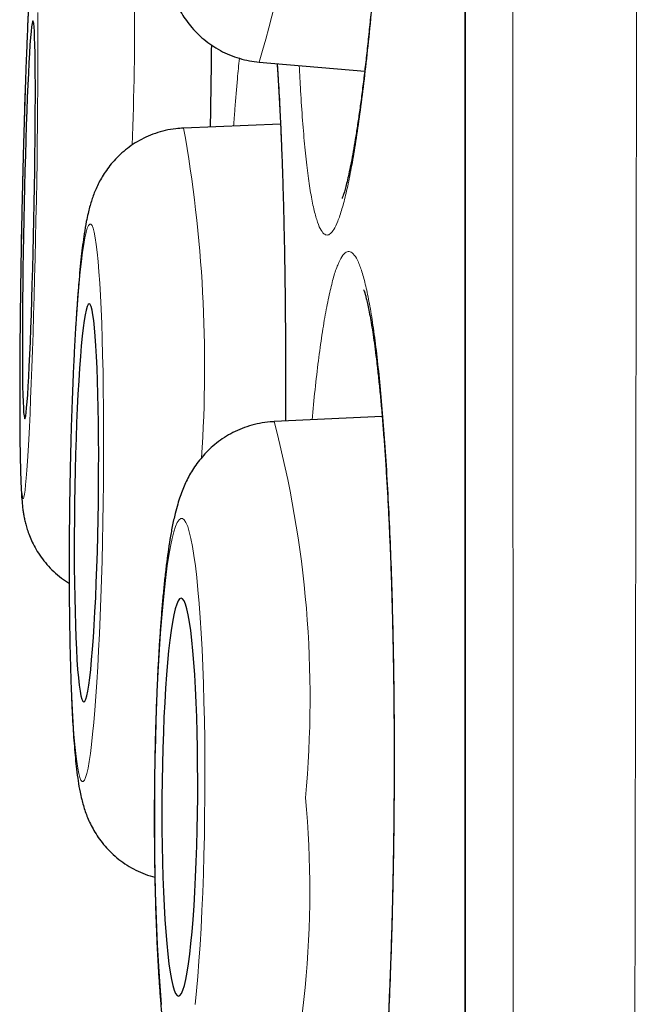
# Model space of a CAD drawing. Header units: millimetres. Extents: x 8 to 869, y 12 to 812.
# Tile 31 of 230: x 180.64 to 182.56, y 794.56 to 797.59. Entities that reach past the tile are written whole.
import ezdxf

# ---------------------------------------------------------------- set-up
doc = ezdxf.new("R2010")
doc.units = ezdxf.units.MM

msp = doc.modelspace()

# ---------------------------------------------------------------- linework, layer by layer
at = {"color": 252, "linetype": 'Continuous', "lineweight": 0}
msp.add_line((182.0178, 811.0119), (182.0178, 777.6163), dxfattribs=at)
at = {"color": 7, "linetype": 'Continuous', "lineweight": 30}
for p, q in [((182.0155, 810.9815), (182.0155, 777.6467)), ((181.382, 797.4605), (181.7073, 797.4326)), ((181.1487, 797.2572), (181.1493, 797.2573)), ((181.448, 797.2688), (181.1493, 797.2573)), ((181.7612, 796.3683), (181.428, 796.3531))]:
    msp.add_line(p, q, dxfattribs=at)
at = {"color": 252, "linetype": 'Continuous', "lineweight": 0, "flags": 128}
for points in [[(180.6707, 797.6131), (180.6687, 797.5715), (180.6668, 797.5269), (180.6649, 797.4797), (180.663, 797.43), (180.6612, 797.3781), (180.6594, 797.3242), (180.6577, 797.2686), (180.6561, 797.2116), (180.6545, 797.1535), (180.6531, 797.0944), (180.6517, 797.0348), (180.6504, 796.9749), (180.6492, 796.915), (180.6482, 796.8554), (180.6473, 796.7964), (180.6464, 796.7382), (180.6458, 796.6812), (180.6452, 796.6256), (180.6448, 796.5717), (180.6445, 796.5198), (180.6443, 796.4701), (180.6443, 796.4229), (180.6444, 796.3783), (180.6447, 796.3367), (180.6451, 796.2982), (180.6456, 796.2629), (180.6462, 796.2312), (180.647, 796.203), (180.6479, 796.1786), (180.6489, 796.1581), (180.6501, 796.1416), (180.6513, 796.1292), (180.6527, 796.1208), (180.6541, 796.1166), (180.6556, 796.1166), (180.6573, 796.1208), (180.6589, 796.1292), (180.6607, 796.1416), (180.6625, 796.1581), (180.6644, 796.1786), (180.6663, 796.203), (180.6682, 796.2312), (180.6701, 796.2629), (180.6721, 796.2982), (180.6741, 796.3367), (180.676, 796.3783), (180.6779, 796.4229), (180.6798, 796.4701), (180.6817, 796.5198), (180.6835, 796.5717), (180.6853, 796.6256), (180.687, 796.6812), (180.6887, 796.7382), (180.6902, 796.7964), (180.6917, 796.8554), (180.6931, 796.915), (180.6943, 796.9749)], [(180.6943, 796.9749), (180.6955, 797.0348), (180.6965, 797.0944), (180.6975, 797.1535), (180.6983, 797.2116), (180.699, 797.2686), (180.6995, 797.3242), (180.7, 797.3781), (180.7003, 797.43), (180.7004, 797.4797), (180.7004, 797.5269), (180.7003, 797.5715), (180.7001, 797.6131)], [(180.9014, 796.1027), (180.9021, 796.1626), (180.9025, 796.2222), (180.9027, 796.2813), (180.9027, 796.3394), (180.9023, 796.3965), (180.9017, 796.452), (180.9009, 796.5059), (180.8998, 796.5578), (180.8985, 796.6076), (180.8969, 796.6548), (180.8951, 796.6993), (180.8931, 796.741), (180.8909, 796.7795), (180.8884, 796.8148), (180.8858, 796.8465), (180.883, 796.8747), (180.8801, 796.8991), (180.877, 796.9196), (180.8738, 796.9361), (180.8704, 796.9486), (180.867, 796.9569), (180.8634, 796.9611), (180.8598, 796.9611), (180.8562, 796.9569), (180.8525, 796.9486), (180.8488, 796.9361), (180.8452, 796.9196), (180.8415, 796.8991), (180.8379, 796.8747), (180.8343, 796.8465), (180.8309, 796.8148), (180.8275, 796.7795), (180.8242, 796.741), (180.821, 796.6993), (180.818, 796.6548), (180.8152, 796.6076), (180.8125, 796.5578), (180.81, 796.5059), (180.8077, 796.452), (180.8055, 796.3965), (180.8037, 796.3394), (180.802, 796.2813), (180.8006, 796.2222), (180.7994, 796.1626), (180.7984, 796.1027), (180.7977, 796.0428), (180.7973, 795.9832), (180.7971, 795.9241), (180.7972, 795.866), (180.7975, 795.8089), (180.7981, 795.7534), (180.7989, 795.6995), (180.8, 795.6476), (180.8014, 795.5979), (180.8029, 795.5506), (180.8047, 795.5061), (180.8067, 795.4644), (180.809, 795.4259), (180.8114, 795.3906), (180.814, 795.3589), (180.8168, 795.3307), (180.8198, 795.3063), (180.8229, 795.2858), (180.8261, 795.2693), (180.8294, 795.2569), (180.8329, 795.2485), (180.8364, 795.2443), (180.84, 795.2443), (180.8436, 795.2485), (180.8473, 795.2569), (180.851, 795.2693), (180.8547, 795.2858), (180.8583, 795.3063), (180.862, 795.3307), (180.8655, 795.3589), (180.869, 795.3906), (180.8724, 795.4259), (180.8757, 795.4644), (180.8788, 795.5061), (180.8818, 795.5506), (180.8847, 795.5979), (180.8874, 795.6476), (180.8899, 795.6995), (180.8922, 795.7534), (180.8943, 795.8089), (180.8962, 795.866), (180.8979, 795.9241), (180.8993, 795.9832), (180.9005, 796.0428), (180.9014, 796.1027)], [(181.2147, 795.1965), (181.2149, 795.2564), (181.2148, 795.316), (181.2142, 795.375), (181.2133, 795.4332), (181.212, 795.4902), (181.2104, 795.5458), (181.2084, 795.5997), (181.206, 795.6516), (181.2033, 795.7013), (181.2003, 795.7486), (181.197, 795.7931), (181.1934, 795.8348), (181.1896, 795.8733), (181.1855, 795.9086), (181.1811, 795.9403), (181.1765, 795.9685), (181.1718, 795.9929), (181.1668, 796.0134), (181.1618, 796.0299), (181.1566, 796.0424), (181.1513, 796.0507), (181.146, 796.0549), (181.1406, 796.0549), (181.1352, 796.0507), (181.1298, 796.0424), (181.1244, 796.0299), (181.1191, 796.0134), (181.1139, 795.9929), (181.1089, 795.9685), (181.1039, 795.9403), (181.0991, 795.9086), (181.0945, 795.8733), (181.0901, 795.8348), (181.086, 795.7931), (181.0821, 795.7486), (181.0785, 795.7013), (181.0751, 795.6516), (181.0721, 795.5997), (181.0693, 795.5458), (181.067, 795.4902), (181.0649, 795.4332), (181.0632, 795.375), (181.0619, 795.316), (181.0609, 795.2564), (181.0603, 795.1965), (181.0601, 795.1365), (181.0603, 795.0769), (181.0608, 795.0179), (181.0617, 794.9597), (181.063, 794.9027), (181.0647, 794.8471), (181.0667, 794.7932), (181.069, 794.7413), (181.0717, 794.6916), (181.0747, 794.6443), (181.078, 794.5998), (181.0816, 794.5581)], [(181.1849, 794.5581), (181.189, 794.5998), (181.1929, 794.6443), (181.1966, 794.6916), (181.1999, 794.7413), (181.203, 794.7932), (181.2057, 794.8471), (181.2081, 794.9027), (181.2101, 794.9597), (181.2118, 795.0179), (181.2132, 795.0769), (181.2141, 795.1365), (181.2147, 795.1965)]]:
    msp.add_lwpolyline(points, dxfattribs=at)
at = {"color": 7, "linetype": 'Continuous', "lineweight": 30, "flags": 128}
for points in [[(180.688, 796.9749), (180.689, 797.0255), (180.6899, 797.0758), (180.6906, 797.1253), (180.6912, 797.1739), (180.6917, 797.2211), (180.6921, 797.2666), (180.6923, 797.3101), (180.6924, 797.3513), (180.6924, 797.39), (180.6922, 797.4258), (180.6918, 797.4585), (180.6914, 797.4879), (180.6908, 797.5139), (180.6901, 797.5361), (180.6893, 797.5545), (180.6883, 797.569), (180.6873, 797.5794), (180.6861, 797.5856), (180.6849, 797.5877), (180.6835, 797.5856), (180.6821, 797.5794), (180.6806, 797.569), (180.6791, 797.5545), (180.6775, 797.5361), (180.6759, 797.5139), (180.6743, 797.4879), (180.6726, 797.4585), (180.6709, 797.4258), (180.6693, 797.39), (180.6677, 797.3513), (180.6661, 797.3101), (180.6645, 797.2666), (180.663, 797.2211), (180.6616, 797.1739), (180.6602, 797.1253), (180.659, 797.0758), (180.6578, 797.0255), (180.6567, 796.9749), (180.6557, 796.9243), (180.6549, 796.874), (180.6541, 796.8245), (180.6535, 796.7759), (180.653, 796.7287), (180.6526, 796.6832), (180.6524, 796.6397), (180.6523, 796.5985), (180.6524, 796.5599), (180.6526, 796.524), (180.6529, 796.4913), (180.6533, 796.4619), (180.6539, 796.436), (180.6546, 796.4137), (180.6555, 796.3953), (180.6564, 796.3808), (180.6575, 796.3705), (180.6586, 796.3642), (180.6599, 796.3621), (180.6612, 796.3642), (180.6626, 796.3705), (180.6641, 796.3808), (180.6656, 796.3953), (180.6672, 796.4137), (180.6688, 796.436), (180.6705, 796.4619), (180.6721, 796.4913), (180.6738, 796.524), (180.6754, 796.5599), (180.6771, 796.5985), (180.6787, 796.6397), (180.6802, 796.6832), (180.6817, 796.7287), (180.6831, 796.7759), (180.6845, 796.8245), (180.6858, 796.874), (180.687, 796.9243), (180.688, 796.9749)], [(180.8867, 796.1027), (180.8872, 796.1533), (180.8875, 796.2036), (180.8876, 796.2532), (180.8874, 796.3017), (180.8869, 796.3489), (180.8862, 796.3944), (180.8853, 796.4379), (180.8841, 796.4791), (180.8826, 796.5178), (180.881, 796.5536), (180.8791, 796.5864), (180.877, 796.6158), (180.8748, 796.6417), (180.8723, 796.664), (180.8698, 796.6824), (180.8671, 796.6968), (180.8642, 796.7072), (180.8613, 796.7135), (180.8583, 796.7156), (180.8552, 796.7135), (180.8521, 796.7072), (180.849, 796.6968), (180.8459, 796.6824), (180.8428, 796.664), (180.8398, 796.6417), (180.8368, 796.6158), (180.834, 796.5864), (180.8312, 796.5536), (180.8286, 796.5178), (180.8261, 796.4791), (180.8237, 796.4379), (180.8216, 796.3944), (180.8196, 796.3489), (180.8179, 796.3017), (180.8164, 796.2532), (180.8151, 796.2036), (180.814, 796.1533), (180.8132, 796.1027), (180.8126, 796.0521), (180.8123, 796.0018), (180.8122, 795.9522), (180.8125, 795.9037), (180.8129, 795.8565), (180.8136, 795.811), (180.8146, 795.7675), (180.8158, 795.7263), (180.8172, 795.6876), (180.8189, 795.6518), (180.8207, 795.6191), (180.8228, 795.5896), (180.8251, 795.5637), (180.8275, 795.5414), (180.8301, 795.523), (180.8328, 795.5086), (180.8356, 795.4982), (180.8385, 795.4919), (180.8416, 795.4898), (180.8446, 795.4919), (180.8477, 795.4982), (180.8508, 795.5086), (180.8539, 795.523), (180.857, 795.5414), (180.86, 795.5637), (180.863, 795.5896), (180.8659, 795.6191), (180.8687, 795.6518), (180.8713, 795.6876), (180.8738, 795.7263), (180.8761, 795.7675), (180.8783, 795.811), (180.8802, 795.8565), (180.882, 795.9037), (180.8835, 795.9522), (180.8848, 796.0018), (180.8859, 796.0521), (180.8867, 796.1027)], [(181.1926, 795.1965), (181.1927, 795.2471), (181.1925, 795.2973), (181.1919, 795.3469), (181.1909, 795.3955), (181.1896, 795.4427), (181.1879, 795.4882), (181.1859, 795.5317), (181.1835, 795.5729), (181.1808, 795.6116), (181.1778, 795.6474), (181.1746, 795.6801), (181.1711, 795.7096), (181.1673, 795.7355), (181.1634, 795.7578), (181.1593, 795.7762), (181.155, 795.7906), (181.1506, 795.801), (181.1462, 795.8073), (181.1416, 795.8094), (181.1371, 795.8073), (181.1325, 795.801), (181.128, 795.7906), (181.1235, 795.7762), (181.1192, 795.7578), (181.1149, 795.7355), (181.1108, 795.7096), (181.1069, 795.6801), (181.1032, 795.6474), (181.0998, 795.6116), (181.0966, 795.5729), (181.0937, 795.5317), (181.091, 795.4882), (181.0887, 795.4427), (181.0868, 795.3955), (181.0851, 795.3469), (181.0839, 795.2973), (181.083, 795.2471), (181.0824, 795.1965), (181.0823, 795.1458), (181.0825, 795.0956), (181.0831, 795.046), (181.0841, 794.9974), (181.0854, 794.9502), (181.0871, 794.9047), (181.0892, 794.8612), (181.0915, 794.82), (181.0942, 794.7813), (181.0972, 794.7455), (181.1004, 794.7128), (181.1039, 794.6833), (181.1077, 794.6574), (181.1116, 794.6352), (181.1157, 794.6167), (181.12, 794.6023), (181.1244, 794.5919), (181.1289, 794.5856), (181.1334, 794.5835), (181.138, 794.5856), (181.1425, 794.5919), (181.1471, 794.6023), (181.1515, 794.6167), (181.1559, 794.6352), (181.1601, 794.6574), (181.1642, 794.6833), (181.1681, 794.7128), (181.1718, 794.7455), (181.1753, 794.7813), (181.1785, 794.82), (181.1814, 794.8612), (181.184, 794.9047), (181.1863, 794.9502), (181.1883, 794.9974), (181.1899, 795.046), (181.1912, 795.0956), (181.1921, 795.1458), (181.1926, 795.1965)]]:
    msp.add_lwpolyline(points, dxfattribs=at)
at = {"color": 252, "linetype": 'Continuous', "lineweight": 0}
for centre, radius, start, end in [((178.2288, 798.4176), 3.2952, 343.1147, 3.4934), ((172.4246, 797.5713), 8.5736, 357.55017, 3.71893), ((177.02, 796.5235), 4.1941, 356.1501, 10.0755), ((178.2228, 795.502), 3.3162, 354.6796, 14.8701), ((178.4654, 794.9067), 3.0729, 343.5391, 5.374)]:
    msp.add_arc(centre, radius, start, end, dxfattribs=at)
for points, knots in [([(182.5563, 812.1494), (182.5563, 812.1485), (182.5563, 812.1468), (182.5563, 812.1328), (182.5563, 812.1103), (182.5563, 812.0787), (182.5563, 812.0381), (182.5563, 811.9886), (182.5563, 811.9303), (182.5563, 811.8631), (182.5563, 811.787), (182.5563, 811.702), (182.5564, 811.6081), (182.5564, 811.514), (182.5564, 811.4221), (182.5565, 811.3344), (182.5565, 811.2419), (182.5565, 811.1335), (182.5566, 811.0073), (182.5566, 810.8609), (182.5566, 810.7057), (182.5566, 810.5417), (182.5565, 810.3691), (182.5565, 810.1892), (182.5564, 810.0022), (182.5564, 809.8086), (182.5563, 809.6069), (182.5562, 809.3973), (182.5562, 809.1799), (182.5561, 808.9743), (182.556, 808.7828), (182.556, 808.607), (182.5559, 808.4272), (182.5559, 808.2285), (182.5558, 808.0098), (182.5557, 807.7698), (182.5556, 807.5239), (182.5555, 807.2719), (182.5554, 807.0142), (182.5552, 806.7506), (182.555, 806.4813), (182.5548, 806.1987), (182.5545, 805.9025), (182.5543, 805.5922), (182.554, 805.2757), (182.5537, 804.953), (182.5534, 804.6244), (182.5531, 804.2924), (182.5529, 803.9573), (182.5526, 803.6193), (182.5522, 803.2762), (182.5519, 802.9281), (182.5516, 802.5751), (182.5513, 802.2486), (182.551, 801.9499), (182.5507, 801.6798), (182.5504, 801.4076), (182.55, 801.1003), (182.5496, 800.7571), (182.549, 800.3772), (182.5485, 799.9935), (182.548, 799.6063), (182.5474, 799.2157), (182.5468, 798.8248), (182.5462, 798.4339), (182.5457, 798.0431), (182.5451, 797.6499), (182.5445, 797.2543), (182.5438, 796.8567), (182.5433, 796.492), (182.5427, 796.1607), (182.5423, 795.8631), (182.5418, 795.5649), (182.5412, 795.2321), (182.5406, 794.8649), (182.5398, 794.4632), (182.539, 794.0608), (182.5382, 793.6579), (182.5374, 793.2547), (182.5365, 792.8521), (182.5356, 792.4505), (182.5347, 792.0499), (182.5338, 791.6499), (182.5329, 791.2506), (182.532, 790.8521), (182.5311, 790.4884), (182.5303, 790.1592), (182.5295, 789.8639), (182.5288, 789.5697), (182.5279, 789.2304), (182.5269, 788.8471), (182.5257, 788.4207), (182.5245, 787.9976), (182.5232, 787.5822), (182.5219, 787.1749), (182.5205, 786.7755), (182.5191, 786.3802), (182.5177, 785.9938), (182.5163, 785.6166), (182.5148, 785.2483), (182.5134, 784.8846), (182.5119, 784.5275), (182.5104, 784.1772), (182.5089, 783.8251), (182.5073, 783.4703), (182.5056, 783.1132), (182.5039, 782.7628), (182.5022, 782.4226), (182.5004, 782.0928), (182.4987, 781.7732), (182.4968, 781.4608), (182.4949, 781.1592), (182.493, 780.8686), (182.4911, 780.5887), (182.4892, 780.316), (182.4873, 780.052), (182.4853, 779.7968), (182.4833, 779.544), (182.4813, 779.2933), (182.4792, 779.0453), (182.4771, 778.8066), (182.475, 778.5796), (182.473, 778.3643), (182.4709, 778.1604), (182.4689, 777.9659), (182.4669, 777.7831), (182.465, 777.612), (182.463, 777.4522), (182.4611, 777.3017), (182.4593, 777.1614), (182.4575, 777.0311), (182.456, 776.9221), (182.4547, 776.831), (182.4536, 776.7553), (182.4526, 776.6846), (182.4515, 776.6114), (182.4504, 776.5381), (182.4494, 776.4672), (182.4484, 776.4053), (182.4476, 776.3527), (182.447, 776.3095), (182.4465, 776.2785), (182.4462, 776.2572), (182.446, 776.2436), (182.4458, 776.235), (182.4458, 776.2339), (182.4458, 776.2334)], [0, 0, 0, 0, 0.0070945, 0.0141898, 0.0212843, 0.0284113, 0.0355392, 0.0426661, 0.0497822, 0.0568992, 0.0640152, 0.0711635, 0.0783127, 0.0854609, 0.0908234, 0.096186, 0.1015546, 0.1069233, 0.1140991, 0.1212758, 0.1284515, 0.135661, 0.1428715, 0.150081, 0.157167, 0.1642538, 0.1713398, 0.1784575, 0.1855761, 0.1926938, 0.1979795, 0.2032652, 0.2085567, 0.2138482, 0.2204309, 0.2270135, 0.2336075, 0.2402014, 0.2468072, 0.253413, 0.2600305, 0.2666479, 0.2738368, 0.2810267, 0.2882156, 0.2954376, 0.3026606, 0.3098827, 0.3169803, 0.3240787, 0.3311763, 0.3383056, 0.3454358, 0.3525651, 0.3578596, 0.3631541, 0.3684545, 0.373755, 0.3809696, 0.3881853, 0.3954, 0.4026485, 0.409898, 0.4171466, 0.4242707, 0.4313957, 0.4385199, 0.4456759, 0.4528329, 0.4599889, 0.4653032, 0.4706176, 0.4759378, 0.481258, 0.488399, 0.4955408, 0.5026818, 0.5098556, 0.5170304, 0.5242042, 0.5313673, 0.5385312, 0.5456943, 0.5528897, 0.5600861, 0.5672816, 0.5726793, 0.5780771, 0.583481, 0.5888849, 0.5968519, 0.6048189, 0.6128059, 0.6207928, 0.6285458, 0.6362988, 0.6440704, 0.651842, 0.6593438, 0.6668456, 0.6743638, 0.681882, 0.6892967, 0.6967153, 0.7046978, 0.7126804, 0.7206826, 0.7286848, 0.7364522, 0.7442196, 0.7520054, 0.7597913, 0.7673068, 0.7748224, 0.7823545, 0.7898866, 0.7973149, 0.8047472, 0.8127653, 0.8207834, 0.8288213, 0.8368592, 0.8446617, 0.8524642, 0.8602854, 0.8681066, 0.8756572, 0.8832078, 0.8907757, 0.8983437, 0.9058083, 0.9132772, 0.918655, 0.9240328, 0.9294169, 0.9348009, 0.9420095, 0.949219, 0.9564276, 0.963671, 0.9709153, 0.9781587, 0.9836155, 0.9890724, 0.9945362, 1, 1, 1, 1]), ([(182.1983, 776.4808), (182.1983, 776.4813), (182.1982, 776.4824), (182.1982, 776.4906), (182.1981, 776.5037), (182.1979, 776.5242), (182.1976, 776.5543), (182.1973, 776.5964), (182.1969, 776.6478), (182.1965, 776.7086), (182.196, 776.7786), (182.1956, 776.8512), (182.1951, 776.924), (182.1947, 776.9947), (182.1942, 777.0705), (182.1937, 777.1641), (182.1931, 777.2784), (182.1924, 777.4171), (182.1917, 777.5666), (182.1909, 777.7253), (182.1902, 777.8927), (182.1894, 778.0683), (182.1886, 778.2538), (182.1878, 778.4468), (182.187, 778.6465), (182.1862, 778.8526), (182.1855, 779.0673), (182.1848, 779.2896), (182.184, 779.5189), (182.1833, 779.7606), (182.1827, 780.0162), (182.182, 780.2864), (182.1813, 780.5654), (182.1807, 780.8504), (182.18, 781.1405), (182.1794, 781.4356), (182.1788, 781.7386), (182.1782, 782.0457), (182.1776, 782.3561), (182.177, 782.6695), (182.1764, 782.9896), (182.1759, 783.3146), (182.1753, 783.644), (182.1748, 783.9857), (182.1743, 784.3414), (182.1738, 784.7117), (182.1733, 785.0881), (182.1729, 785.4668), (182.1724, 785.847), (182.172, 786.2286), (182.1716, 786.6152), (182.1712, 787.0022), (182.1708, 787.3887), (182.1704, 787.7748), (182.17, 788.1647), (182.1696, 788.5565), (182.1692, 788.9496), (182.1688, 789.3534), (182.1684, 789.7696), (182.168, 790.1984), (182.1677, 790.6301), (182.1673, 791.0602), (182.167, 791.4878), (182.1667, 791.9132), (182.1665, 792.3403), (182.1662, 792.7638), (182.166, 793.1832), (182.1657, 793.5986), (182.1655, 794.0146), (182.1652, 794.4292), (182.165, 794.8418), (182.1647, 795.2488), (182.1645, 795.6519), (182.1642, 796.0508), (182.164, 796.4494), (182.1638, 796.8475), (182.1636, 797.2448), (182.1634, 797.6383), (182.1632, 798.0279), (182.1631, 798.4133), (182.1629, 798.7973), (182.1628, 799.1795), (182.1627, 799.5598), (182.1626, 799.9051), (182.1625, 800.2159), (182.1624, 800.4929), (182.1623, 800.7683), (182.1622, 801.074), (182.1621, 801.409), (182.1619, 801.7721), (182.1618, 802.1319), (182.1616, 802.4882), (182.1615, 802.8408), (182.1613, 803.187), (182.1612, 803.5267), (182.1611, 803.8599), (182.161, 804.1888), (182.1609, 804.5132), (182.1609, 804.833), (182.1608, 805.1206), (182.1608, 805.3772), (182.1607, 805.6043), (182.1607, 805.8283), (182.1607, 806.0973), (182.1606, 806.4083), (182.1606, 806.7572), (182.1605, 807.0972), (182.1604, 807.4282), (182.1603, 807.7497), (182.1602, 808.0415), (182.1602, 808.3053), (182.1601, 808.5433), (182.1601, 808.7744), (182.1601, 808.9984), (182.1601, 809.2152), (182.1601, 809.4232), (182.1601, 809.6224), (182.1601, 809.8128), (182.1601, 809.9957), (182.1601, 810.1711), (182.1602, 810.3387), (182.1602, 810.4846), (182.1602, 810.6108), (182.1602, 810.7194), (182.1602, 810.8234), (182.1601, 810.9346), (182.1601, 811.0509), (182.1601, 811.1698), (182.1601, 811.2803), (182.1601, 811.3822), (182.16, 811.4754), (182.1601, 811.5594), (182.1601, 811.6342), (182.1601, 811.6999), (182.1601, 811.7571), (182.1601, 811.8057), (182.1602, 811.8455), (182.1602, 811.8738), (182.1602, 811.8931), (182.1602, 811.9054), (182.1603, 811.9131), (182.1603, 811.9141), (182.1603, 811.9146)], [0, 0, 0, 0, 0.005373, 0.010745, 0.016125, 0.021504, 0.028708, 0.035912, 0.043116, 0.050355, 0.057595, 0.064833, 0.070286, 0.075739, 0.081198, 0.086658, 0.094671, 0.102684, 0.110718, 0.118752, 0.126551, 0.134351, 0.142169, 0.149988, 0.157536, 0.165084, 0.172649, 0.180214, 0.187675, 0.19514, 0.20312, 0.2111, 0.2191, 0.2271, 0.234865, 0.24263, 0.250414, 0.258197, 0.26571, 0.273223, 0.280752, 0.288282, 0.295707, 0.303137, 0.311104, 0.31907, 0.327056, 0.335042, 0.342794, 0.350545, 0.358315, 0.366084, 0.373584, 0.381084, 0.3886, 0.396117, 0.40353, 0.410948, 0.418901, 0.426854, 0.434827, 0.4428, 0.450539, 0.458277, 0.466034, 0.473791, 0.481278, 0.488765, 0.496268, 0.503772, 0.511173, 0.518578, 0.525794, 0.533012, 0.540229, 0.547479, 0.55473, 0.56198, 0.569106, 0.576232, 0.583357, 0.590515, 0.597673, 0.60483, 0.610146, 0.615462, 0.620783, 0.626105, 0.633296, 0.640488, 0.647679, 0.654904, 0.662129, 0.669354, 0.676455, 0.683556, 0.690656, 0.697788, 0.704921, 0.712053, 0.71735, 0.722646, 0.727949, 0.733251, 0.742022, 0.750795, 0.759566, 0.768399, 0.777234, 0.786067, 0.793246, 0.800426, 0.807606, 0.814818, 0.822031, 0.829244, 0.836332, 0.843421, 0.850509, 0.857629, 0.86475, 0.871871, 0.877159, 0.882447, 0.887741, 0.893035, 0.900214, 0.907394, 0.914573, 0.921785, 0.928998, 0.93621, 0.943299, 0.950388, 0.957476, 0.964596, 0.971717, 0.978837, 0.984125, 0.989412, 0.994706, 1, 1, 1, 1]), ([(181.6465, 800.1781), (181.6508, 800.1943), (181.6594, 800.2266), (181.6721, 800.2607), (181.6847, 800.284), (181.697, 800.2952), (181.709, 800.2942), (181.7205, 800.2813), (181.7315, 800.2567), (181.7419, 800.2205), (181.7516, 800.1726), (181.7605, 800.1135), (181.7687, 800.044), (181.776, 799.9644), (181.7823, 799.8749), (181.7877, 799.7764), (181.7921, 799.6697), (181.7955, 799.5556), (181.7978, 799.4347), (181.799, 799.3078), (181.7992, 799.176), (181.7983, 799.0404), (181.7962, 798.9016), (181.7931, 798.7606), (181.789, 798.6186), (181.7839, 798.4767), (181.7778, 798.3358), (181.7708, 798.1966), (181.7628, 798.0604), (181.7541, 797.9282), (181.7446, 797.801), (181.7344, 797.6793), (181.7235, 797.5642), (181.7122, 797.4567), (181.7003, 797.3575), (181.6881, 797.2671), (181.6756, 797.1861), (181.6629, 797.1153), (181.6501, 797.0553), (181.6372, 797.0063), (181.6244, 796.9686), (181.6125, 796.944), (181.6014, 796.9306), (181.5913, 796.9263), (181.5808, 796.9306), (181.5701, 796.9456), (181.5593, 796.9733), (181.549, 797.0125), (181.5395, 797.0629), (181.5307, 797.1247), (181.5228, 797.1969), (181.5158, 797.2794), (181.51, 797.3633), (181.5071, 797.4236), (181.5058, 797.4499)], [0, 0, 0, 0, 0.01947, 0.039009, 0.058548, 0.078018, 0.097487, 0.117027, 0.136566, 0.156035, 0.175505, 0.195044, 0.214584, 0.234053, 0.253523, 0.273062, 0.292601, 0.312071, 0.331541, 0.35108, 0.370619, 0.390089, 0.409558, 0.429098, 0.448637, 0.468106, 0.487576, 0.507115, 0.526654, 0.546124, 0.565594, 0.585133, 0.604672, 0.624142, 0.643611, 0.663151, 0.68269, 0.70216, 0.721629, 0.741168, 0.760708, 0.780177, 0.79641, 0.812663, 0.828896, 0.848365, 0.867905, 0.887444, 0.906914, 0.926383, 0.945922, 0.965462, 0.984931, 1, 1, 1, 1]), ([(181.2349, 797.5131), (181.2349, 797.513), (181.2345, 797.469), (181.2334, 797.3847), (181.2321, 797.2994), (181.2315, 797.2605)], [0, 0, 0, 0, 0.000497, 0.543421, 1, 1, 1, 1]), ([(181.3035, 797.2632), (181.3048, 797.2807), (181.3084, 797.3326), (181.3143, 797.403), (181.319, 797.4513), (181.321, 797.472)], [0, 0, 0, 0, 0.224055, 0.667296, 1, 1, 1, 1]), ([(181.4384, 797.4557), (181.4394, 797.4416), (181.4424, 797.4001), (181.4466, 797.321), (181.4512, 797.2194), (181.4551, 797.1093), (181.4584, 796.9922), (181.4609, 796.8689), (181.4627, 796.74), (181.4638, 796.6063), (181.4642, 796.4776), (181.4639, 796.3928), (181.4638, 796.3547)], [0, 0, 0, 0, 0.055099, 0.162105, 0.269112, 0.376501, 0.483889, 0.590896, 0.697902, 0.805291, 0.91268, 1, 1, 1, 1]), ([(181.5994, 796.7509), (181.6035, 796.7675), (181.6116, 796.8009), (181.6241, 796.8374), (181.637, 796.8632), (181.6499, 796.8768), (181.6627, 796.8784), (181.6754, 796.8681), (181.688, 796.8458), (181.7002, 796.8116), (181.7121, 796.766), (181.7234, 796.7097), (181.7343, 796.642), (181.7445, 796.5639), (181.754, 796.4763), (181.7627, 796.3803), (181.7707, 796.2749), (181.7778, 796.1616), (181.7839, 796.042), (181.789, 795.9171), (181.7931, 795.7857), (181.7962, 795.6501), (181.7982, 795.5119), (181.7992, 795.3722), (181.799, 795.2298), (181.7978, 795.0871), (181.7955, 794.9459), (181.7922, 794.8071), (181.7878, 794.6697), (181.7824, 794.5361), (181.776, 794.4078), (181.7688, 794.2855), (181.7606, 794.1686), (181.7517, 794.0591), (181.742, 793.9581), (181.7317, 793.8663), (181.7206, 793.783), (181.7091, 793.7099), (181.6972, 793.6477), (181.6849, 793.5966), (181.6723, 793.5564), (181.661, 793.5314), (181.6514, 793.5174), (181.6434, 793.5104), (181.6353, 793.5081), (181.6258, 793.5109), (181.6148, 793.5225), (181.6024, 793.5474), (181.5902, 793.5844), (181.5784, 793.6331), (181.5672, 793.6926), (181.5565, 793.7622), (181.5465, 793.8429), (181.5372, 793.9314), (181.5317, 793.9973), (181.529, 794.0291)], [0, 0, 0, 0, 0.019093, 0.038319, 0.057963, 0.077752, 0.096845, 0.116211, 0.135715, 0.155504, 0.174733, 0.193963, 0.213467, 0.233256, 0.252485, 0.271715, 0.291219, 0.311007, 0.330237, 0.349466, 0.368971, 0.388759, 0.407989, 0.427218, 0.446722, 0.466511, 0.48574, 0.50497, 0.524474, 0.544263, 0.563492, 0.582722, 0.602226, 0.622014, 0.641244, 0.660474, 0.679978, 0.699766, 0.718996, 0.738225, 0.757729, 0.777518, 0.789606, 0.801694, 0.813883, 0.826072, 0.845165, 0.864391, 0.884035, 0.903824, 0.923053, 0.942283, 0.961787, 0.981576, 1, 1, 1, 1]), ([(181.5449, 796.3584), (181.5479, 796.39), (181.5542, 796.4547), (181.5645, 796.5417), (181.5755, 796.6217), (181.5872, 796.6929), (181.5953, 796.7315), (181.5994, 796.7509)], [0, 0, 0, 0, 0.1903044, 0.3905592, 0.590814, 0.7939273, 1, 1, 1, 1])]:
    msp.add_open_spline(points, degree=3, knots=knots, dxfattribs=at)
at = {"color": 7, "linetype": 'Continuous', "lineweight": 30}
for points, knots in [([(181.7416, 800.1797), (181.7416, 800.1797), (181.7416, 800.1796), (181.7429, 800.1758), (181.7448, 800.1687), (181.7475, 800.1578), (181.7506, 800.1428), (181.7541, 800.1238), (181.7578, 800.1006), (181.7616, 800.0734), (181.7654, 800.0423), (181.7691, 800.0076), (181.7727, 799.9688), (181.7762, 799.9262), (181.7796, 799.88), (181.7827, 799.8303), (181.7856, 799.7773), (181.7882, 799.7214), (181.7906, 799.6627), (181.7926, 799.6015), (181.7943, 799.538), (181.7957, 799.4725), (181.7968, 799.4052), (181.7976, 799.3365), (181.798, 799.2666), (181.798, 799.1955), (181.7978, 799.1228), (181.7972, 799.0485), (181.7963, 798.9726), (181.795, 798.8955), (181.7934, 798.8178), (181.7915, 798.7395), (181.7893, 798.6611), (181.7868, 798.5828), (181.7839, 798.5047), (181.7808, 798.4268), (181.7774, 798.3492), (181.7736, 798.2721), (181.7696, 798.1958), (181.7653, 798.1204), (181.7608, 798.0461), (181.756, 797.9731), (181.751, 797.9019), (181.7458, 797.8327), (181.7404, 797.7656), (181.7348, 797.7003), (181.729, 797.6368), (181.723, 797.5754), (181.7169, 797.5164), (181.7106, 797.4598), (181.7042, 797.406), (181.6978, 797.3551), (181.6913, 797.3073), (181.6848, 797.2628), (181.6783, 797.2218), (181.672, 797.1846), (181.6658, 797.1513), (181.6599, 797.1221), (181.6543, 797.0972), (181.6492, 797.0767), (181.6448, 797.0613), (181.6414, 797.0503), (181.639, 797.0437), (181.6377, 797.0404), (181.6377, 797.0406), (181.6378, 797.0406)], [0, 0, 0, 0, 0.006873, 0.017315, 0.02876, 0.041184, 0.054505, 0.068599, 0.083318, 0.098607, 0.11382, 0.129537, 0.145657, 0.162109, 0.178832, 0.195769, 0.212871, 0.230093, 0.247394, 0.264733, 0.282071, 0.299369, 0.3166, 0.333742, 0.350774, 0.367687, 0.38455, 0.401745, 0.419025, 0.436363, 0.45373, 0.471096, 0.488427, 0.505699, 0.522878, 0.54017, 0.557458, 0.574743, 0.59203, 0.609323, 0.626626, 0.643943, 0.661253, 0.678272, 0.695308, 0.712398, 0.729531, 0.746698, 0.763884, 0.781066, 0.798221, 0.815325, 0.832348, 0.849257, 0.866015, 0.882575, 0.898884, 0.914871, 0.930452, 0.94551, 0.960027, 0.972415, 0.983955, 0.994569, 1, 1, 1, 1]), ([(181.4583, 799.7763), (181.4473, 799.7758), (181.4254, 799.7747), (181.3933, 799.7686), (181.3626, 799.7596), (181.3337, 799.7477), (181.3069, 799.7334), (181.2822, 799.717), (181.26, 799.6991), (181.2404, 799.6801), (181.2232, 799.6605), (181.2085, 799.6408), (181.1959, 799.6212), (181.1851, 799.6018), (181.1758, 799.5824), (181.1674, 799.5623), (181.1596, 799.5406), (181.1517, 799.5152), (181.1432, 799.4832), (181.1352, 799.4465), (181.1279, 799.4068), (181.1214, 799.3669), (181.1154, 799.325), (181.1096, 799.2804), (181.1043, 799.2345), (181.0993, 799.1871), (181.0946, 799.1379), (181.0902, 799.0872), (181.086, 799.0349), (181.0821, 798.9812), (181.0785, 798.9263), (181.0751, 798.8703), (181.0721, 798.8134), (181.0693, 798.7559), (181.0668, 798.6979), (181.0647, 798.6397), (181.0629, 798.5814), (181.0614, 798.5233), (181.0602, 798.4656), (181.0594, 798.4085), (181.059, 798.3522), (181.0588, 798.297), (181.0591, 798.243), (181.0596, 798.1904), (181.0606, 798.1394), (181.0619, 798.09), (181.0636, 798.0425), (181.0656, 797.9969), (181.0681, 797.9532), (181.071, 797.9113), (181.0745, 797.871), (181.0786, 797.8318), (181.0838, 797.7923), (181.0898, 797.7569), (181.0965, 797.7261), (181.1031, 797.7016), (181.1103, 797.6793), (181.1185, 797.6579), (181.1282, 797.6366), (181.1397, 797.6151), (181.1536, 797.5934), (181.17, 797.5717), (181.1892, 797.5504), (181.2112, 797.5303), (181.2357, 797.5119), (181.2623, 797.4957), (181.2909, 797.4821), (181.3209, 797.4716), (181.3513, 797.464), (181.3719, 797.4618), (181.3819, 797.4607)], [0, 0, 0, 0, 0.010275, 0.020472, 0.03047, 0.040282, 0.049918, 0.059379, 0.068663, 0.077767, 0.0867, 0.095518, 0.104347, 0.113352, 0.122808, 0.133118, 0.144872, 0.159044, 0.177592, 0.201795, 0.22237, 0.241593, 0.261851, 0.281215, 0.300043, 0.318531, 0.336788, 0.354882, 0.372857, 0.390742, 0.40856, 0.426328, 0.444058, 0.461761, 0.479445, 0.497118, 0.514787, 0.532457, 0.550134, 0.567824, 0.585535, 0.603277, 0.621058, 0.638892, 0.656794, 0.674786, 0.692897, 0.711167, 0.729655, 0.748455, 0.767717, 0.787712, 0.808996, 0.832947, 0.849363, 0.862486, 0.873986, 0.884294, 0.893916, 0.903243, 0.912528, 0.921893, 0.931426, 0.94112, 0.95093, 0.960813, 0.970737, 0.980683, 0.990641, 1, 1, 1, 1]), ([(180.9801, 798.127), (180.9756, 798.127), (180.9602, 798.1269), (180.9343, 798.1229), (180.9032, 798.1155), (180.8736, 798.1049), (180.846, 798.0916), (180.8205, 798.0761), (180.7973, 798.0586), (180.7765, 798.0395), (180.7581, 798.0194), (180.7424, 797.9987), (180.7293, 797.9781), (180.7188, 797.9584), (180.7107, 797.9401), (180.7045, 797.9237), (180.6998, 797.909), (180.6962, 797.8957), (180.6933, 797.8833), (180.6909, 797.8712), (180.6888, 797.8583), (180.6865, 797.8426), (180.6842, 797.823), (180.682, 797.799), (180.6798, 797.772), (180.6777, 797.7425), (180.6756, 797.7102), (180.6736, 797.6746), (180.6716, 797.6367), (180.6697, 797.5964), (180.6677, 797.5538), (180.6659, 797.5089), (180.664, 797.462), (180.6623, 797.4131), (180.6605, 797.3624), (180.6589, 797.3101), (180.6572, 797.2565), (180.6557, 797.2017), (180.6542, 797.146), (180.6528, 797.0895), (180.6515, 797.0326), (180.6503, 796.9755), (180.6492, 796.9184), (180.6482, 796.8615), (180.6473, 796.8051), (180.6465, 796.7493), (180.6458, 796.6946), (180.6452, 796.641), (180.6448, 796.5888), (180.6444, 796.5381), (180.6442, 796.4893), (180.6441, 796.4424), (180.6442, 796.3977), (180.6443, 796.3553), (180.6446, 796.3154), (180.645, 796.278), (180.6456, 796.2432), (180.6463, 796.211), (180.6472, 796.1812), (180.6482, 796.1535), (180.6497, 796.1265), (180.6514, 796.1045), (180.6534, 796.0856), (180.6554, 796.0719), (180.6576, 796.0589), (180.6607, 796.0447), (180.6648, 796.0291), (180.6704, 796.0115), (180.678, 795.9918), (180.6884, 795.9701), (180.7018, 795.9471), (180.7185, 795.9239), (180.738, 795.9015), (180.7603, 795.8807), (180.7802, 795.8651), (180.7932, 795.8574), (180.7973, 795.855)], [0, 0, 0, 0, 0.0041215, 0.0142401, 0.0241242, 0.0337857, 0.0432301, 0.0524571, 0.0614601, 0.0702245, 0.0787225, 0.0869046, 0.0946887, 0.1019681, 0.1086806, 0.1149105, 0.1209034, 0.1270079, 0.1335071, 0.1408863, 0.1498179, 0.1614739, 0.1787863, 0.1989475, 0.2180213, 0.2361491, 0.2552859, 0.2738429, 0.2920727, 0.3101044, 0.3280069, 0.3458207, 0.3635715, 0.3812761, 0.3989464, 0.4165907, 0.4342154, 0.4518251, 0.4694237, 0.4870143, 0.5045994, 0.5221814, 0.5397623, 0.5573439, 0.5749279, 0.5925165, 0.610112, 0.6277173, 0.6453354, 0.6629705, 0.6806275, 0.6983131, 0.7160363, 0.7338093, 0.75165, 0.7695847, 0.7876547, 0.8059284, 0.8245278, 0.843697, 0.8640191, 0.8874816, 0.8993922, 0.9077057, 0.9150347, 0.921708, 0.9282152, 0.9348024, 0.9418941, 0.9497277, 0.9582591, 0.9672621, 0.9765511, 0.9860202, 0.9956055, 1, 1, 1, 1]), ([(181.2348, 797.5134), (181.2347, 797.506), (181.2343, 797.474), (181.2336, 797.4161), (181.2325, 797.3395), (181.2317, 797.2875), (181.2313, 797.2609), (181.2313, 797.2604)], [0, 0, 0, 0, 0.089246, 0.389995, 0.691772, 0.994407, 1, 1, 1, 1]), ([(181.4372, 797.4558), (181.4375, 797.4517), (181.4388, 797.4336), (181.4411, 797.3986), (181.4439, 797.3507), (181.4466, 797.2995), (181.4491, 797.2454), (181.4514, 797.1885), (181.4536, 797.1289), (181.4555, 797.0669), (181.4573, 797.0025), (181.4588, 796.9359), (181.4602, 796.8674), (181.4613, 796.7974), (181.4622, 796.726), (181.4628, 796.6534), (181.4633, 796.5793), (181.4635, 796.5037), (181.4635, 796.4288), (181.4633, 796.3788), (181.4632, 796.3547)], [0, 0, 0, 0, 0.0168509, 0.0738518, 0.1310247, 0.1881247, 0.2458995, 0.3038344, 0.3619133, 0.4201272, 0.478474, 0.5369571, 0.5955847, 0.6541498, 0.7118401, 0.7698143, 0.8280523, 0.886531, 0.9452205, 1, 1, 1, 1]), ([(181.1493, 797.2569), (181.1412, 797.2565), (181.1222, 797.2557), (181.093, 797.2503), (181.0622, 797.2415), (181.0333, 797.2298), (181.0063, 797.2156), (180.9815, 797.1993), (180.9592, 797.1812), (180.9393, 797.162), (180.9222, 797.1421), (180.9076, 797.1221), (180.8955, 797.1026), (180.8855, 797.0838), (180.8772, 797.0658), (180.8704, 797.0483), (180.8645, 797.0309), (180.8592, 797.0127), (180.854, 796.992), (180.8484, 796.9651), (180.8431, 796.9335), (180.8382, 796.8977), (180.8339, 796.8612), (180.8299, 796.8226), (180.8262, 796.7812), (180.8228, 796.7382), (180.8196, 796.6935), (180.8166, 796.647), (180.8138, 796.5985), (180.8112, 796.5483), (180.8088, 796.4965), (180.8066, 796.4433), (180.8046, 796.3887), (180.8028, 796.3331), (180.8013, 796.2766), (180.7999, 796.2195), (180.7988, 796.1619), (180.7979, 796.104), (180.7972, 796.0462), (180.7967, 795.9886), (180.7965, 795.9315), (180.7965, 795.875), (180.7968, 795.8195), (180.7973, 795.765), (180.798, 795.7119), (180.799, 795.6602), (180.8002, 795.6102), (180.8016, 795.5621), (180.8033, 795.5159), (180.8052, 795.4718), (180.8073, 795.4298), (180.8098, 795.39), (180.8125, 795.3521), (180.8157, 795.316), (180.8194, 795.2807), (180.8239, 795.2464), (180.829, 795.2167), (180.8345, 795.1915), (180.8399, 795.1715), (180.8458, 795.1527), (180.853, 795.1337), (180.8618, 795.114), (180.8727, 795.0934), (180.8861, 795.0721), (180.9024, 795.0505), (180.9216, 795.0292), (180.9437, 795.0091), (180.9682, 794.9908), (180.995, 794.9747), (181.0236, 794.9616), (181.0461, 794.9532), (181.0592, 794.9502), (181.062, 794.9496)], [0, 0, 0, 0, 0.007523, 0.017684, 0.027626, 0.037363, 0.0469, 0.056236, 0.065362, 0.074258, 0.082893, 0.091246, 0.099338, 0.107282, 0.115293, 0.123593, 0.132567, 0.142748, 0.154976, 0.170879, 0.194911, 0.215685, 0.234975, 0.255346, 0.274722, 0.293541, 0.31202, 0.330277, 0.348379, 0.36637, 0.384279, 0.402127, 0.419928, 0.437694, 0.455434, 0.473155, 0.490864, 0.508565, 0.526263, 0.543964, 0.561669, 0.579386, 0.597119, 0.614874, 0.632659, 0.650484, 0.668361, 0.686305, 0.704338, 0.72249, 0.740806, 0.759354, 0.778244, 0.797673, 0.818027, 0.840237, 0.862185, 0.875952, 0.88655, 0.895986, 0.904716, 0.91318, 0.921642, 0.930311, 0.939312, 0.948627, 0.958169, 0.967855, 0.977629, 0.987456, 0.997313, 1, 1, 1, 1]), ([(181.7039, 796.7593), (181.7039, 796.7593), (181.7037, 796.7598), (181.7045, 796.7579), (181.7061, 796.7534), (181.7087, 796.7451), (181.712, 796.733), (181.716, 796.7168), (181.7203, 796.6965), (181.7249, 796.6723), (181.7297, 796.644), (181.7346, 796.6121), (181.7396, 796.5761), (181.7446, 796.5361), (181.7495, 796.4923), (181.7544, 796.445), (181.7591, 796.3943), (181.7636, 796.3405), (181.7679, 796.2837), (181.772, 796.2242), (181.7759, 796.1624), (181.7794, 796.0983), (181.7827, 796.0324), (181.7857, 795.9648), (181.7883, 795.8959), (181.7906, 795.8258), (181.7926, 795.7542), (181.7943, 795.6809), (181.7957, 795.6058), (181.7968, 795.5294), (181.7975, 795.4521), (181.798, 795.3741), (181.798, 795.2959), (181.7978, 795.2176), (181.7972, 795.1395), (181.7963, 795.0614), (181.795, 794.9836), (181.7935, 794.9062), (181.7916, 794.8294), (181.7893, 794.7533), (181.7868, 794.6783), (181.784, 794.6044), (181.7808, 794.5321), (181.7774, 794.4618), (181.7737, 794.3934), (181.7698, 794.3268), (181.7656, 794.2621), (181.7611, 794.1993), (181.7564, 794.1386), (181.7514, 794.0804), (181.7463, 794.0248), (181.741, 793.972), (181.7355, 793.9222), (181.7299, 793.8756), (181.7242, 793.8325), (181.7185, 793.793), (181.7129, 793.7574), (181.7073, 793.7257), (181.7019, 793.6982), (181.6969, 793.6752), (181.6923, 793.6566), (181.6884, 793.6429), (181.6854, 793.6337), (181.6837, 793.6288), (181.6828, 793.6268), (181.683, 793.6273), (181.683, 793.6273)], [0, 0, 0, 0, 0.000401, 0.010285, 0.021123, 0.032933, 0.045672, 0.05925, 0.073535, 0.088581, 0.103444, 0.118883, 0.134782, 0.151063, 0.167655, 0.184497, 0.201534, 0.218718, 0.236002, 0.253345, 0.270709, 0.288049, 0.305333, 0.322537, 0.33964, 0.356625, 0.373502, 0.390626, 0.407918, 0.425279, 0.44268, 0.460093, 0.477481, 0.494818, 0.512076, 0.529332, 0.546664, 0.563994, 0.581323, 0.598657, 0.616001, 0.633357, 0.650723, 0.667862, 0.684923, 0.702038, 0.719201, 0.736401, 0.753625, 0.770853, 0.788062, 0.805228, 0.822324, 0.839318, 0.856175, 0.872854, 0.889305, 0.905466, 0.921264, 0.936604, 0.951398, 0.96568, 0.977707, 0.988868, 0.99912, 1, 1, 1, 1]), ([(181.4279, 796.3526), (181.4241, 796.3526), (181.4091, 796.3523), (181.3836, 796.3482), (181.352, 796.3405), (181.3221, 796.3296), (181.2942, 796.3161), (181.2684, 796.3003), (181.245, 796.2827), (181.2241, 796.2638), (181.2058, 796.244), (181.1899, 796.2239), (181.1763, 796.2037), (181.1647, 796.1836), (181.1547, 796.1636), (181.1459, 796.1431), (181.1379, 796.1214), (181.1302, 796.097), (181.1221, 796.0665), (181.1143, 796.0309), (181.1072, 795.9913), (181.1012, 795.9518), (181.0958, 795.9108), (181.0908, 795.8676), (181.0862, 795.8217), (181.0821, 795.7744), (181.0783, 795.7255), (181.0748, 795.675), (181.0717, 795.623), (181.0689, 795.5696), (181.0665, 795.5149), (181.0644, 795.459), (181.0626, 795.4023), (181.0612, 795.3448), (181.0601, 795.2867), (181.0593, 795.2284), (181.0589, 795.17), (181.0589, 795.1116), (181.0591, 795.0536), (181.0598, 794.9962), (181.0607, 794.9394), (181.0621, 794.8837), (181.0637, 794.8291), (181.0657, 794.7758), (181.0681, 794.724), (181.0708, 794.6739), (181.0738, 794.6255), (181.0772, 794.5789), (181.081, 794.5343), (181.0852, 794.4914), (181.0899, 794.4502), (181.0952, 794.4102), (181.1016, 794.3703), (181.109, 794.3324), (181.117, 794.2994), (181.1253, 794.2719), (181.1334, 794.249), (181.1426, 794.2271), (181.1531, 794.2056), (181.1655, 794.1842), (181.1801, 794.1628), (181.1972, 794.1415), (181.2171, 794.1208), (181.2396, 794.1013), (181.2645, 794.0835), (181.2917, 794.068), (181.3206, 794.0552), (181.352, 794.0451), (181.3828, 794.0384), (181.4034, 794.037), (181.4123, 794.0364)], [0, 0, 0, 0, 0.003626, 0.014033, 0.024229, 0.034235, 0.044065, 0.053727, 0.063223, 0.072554, 0.081727, 0.090778, 0.099801, 0.10894, 0.118413, 0.128568, 0.139897, 0.153173, 0.169794, 0.192797, 0.214454, 0.234306, 0.253148, 0.272986, 0.292145, 0.310872, 0.329313, 0.347555, 0.365653, 0.383645, 0.401557, 0.419409, 0.437215, 0.454989, 0.472739, 0.490474, 0.508202, 0.52593, 0.543662, 0.561406, 0.57917, 0.596961, 0.614791, 0.632672, 0.65062, 0.668655, 0.686803, 0.705105, 0.723614, 0.742415, 0.761642, 0.78153, 0.802536, 0.825708, 0.846094, 0.85981, 0.871914, 0.882689, 0.892667, 0.902257, 0.91175, 0.92127, 0.930915, 0.940698, 0.950587, 0.960543, 0.970537, 0.98055, 0.991701, 1, 1, 1, 1])]:
    msp.add_open_spline(points, degree=3, knots=knots, dxfattribs=at)

doc.saveas('drawing.dxf')
